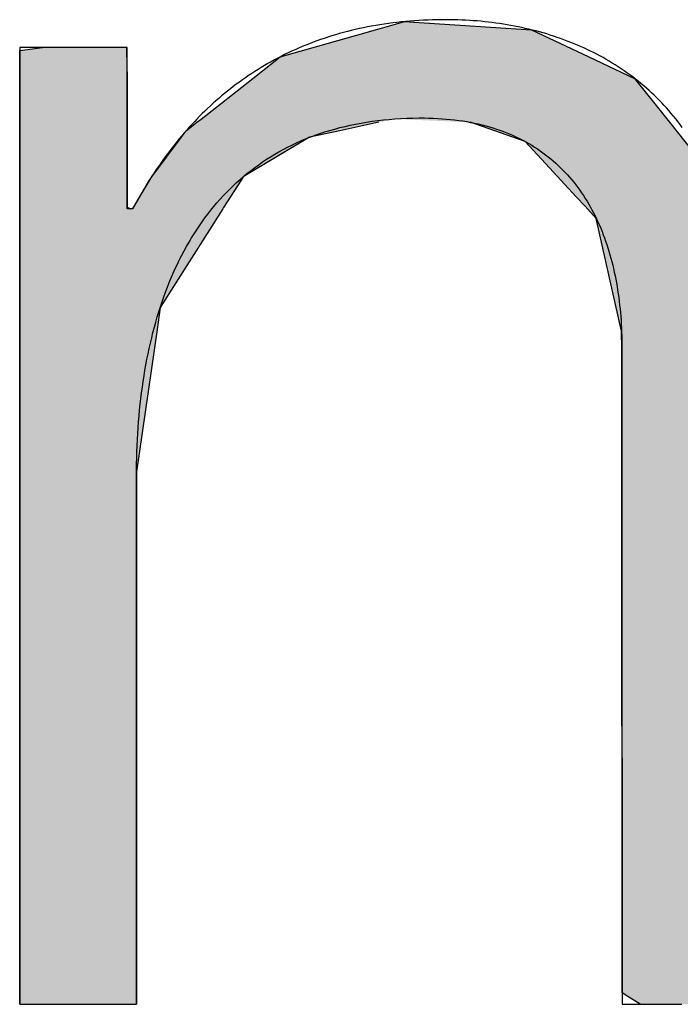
# Model space of a CAD drawing. Extents: x 715 to 7297, y -83 to 6060.
# Tile 33 of 93: x 3273 to 3309, y 134 to 187. Entities that reach past the tile are written whole.
import ezdxf

# ---------------------------------------------------------------- set-up
doc = ezdxf.new("R2010")
doc.units = 0
doc.layers.get('0').update_dxf_attribs({"linetype": 'CONTINUOUS'})
doc.layers.add('LOGO', color=7, linetype='CONTINUOUS')

# ---------------------------------------------------------------- blocks, each defined once
blk = doc.blocks.new('*U25')
at = {"layer": 'LOGO', "color": 30, "linetype": 'CONTINUOUS'}
for p, q in [((2.8125, 7.6944), (3.0151, 7.7517)), ((3.0151, 7.7517), (3.0415, 7.7592)), ((3.0415, 7.7592), (3.1575, 7.7517)), ((3.1575, 7.7517), (4.045, 7.6944)), ((7.2875, 7.667), (7.5662, 7.7517)), ((7.5662, 7.7517), (7.7901, 7.7592)), ((7.7901, 7.7592), (8.1269, 7.7705)), ((8.1269, 7.7705), (8.205, 7.7592)), ((8.205, 7.7592), (8.257, 7.7517)), ((8.257, 7.7517), (8.8448, 7.667)), ((2.0601, 7.4815), (2.8125, 7.6944)), ((4.045, 7.6944), (4.4971, 7.4815)), ((6.6525, 7.474), (7.2875, 7.667)), ((8.8448, 7.667), (9.1621, 7.474)), ((0.0009, 7.533), (0.181, 7.5547)), ((0.8447, 7.5547), (0.8452, 7.533)), ((0.0009, 7.309), (0.0009, 7.533)), ((0.8452, 7.533), (0.8501, 7.309)), ((1.8423, 7.3105), (2.0601, 7.4815)), ((4.4971, 7.4815), (4.8601, 7.3105)), ((6.0994, 7.0342), (6.6525, 7.474)), ((9.1621, 7.474), (9.8851, 7.0342)), ((0.0009, 7.2858), (0.0009, 7.309)), ((0.8501, 7.309), (0.8501, 7.2858)), ((1.4345, 6.9904), (1.8423, 7.3105)), ((4.8601, 7.3105), (5.1149, 6.9904)), ((0.0009, 6.8026), (0.0009, 7.2858)), ((0.8501, 7.2858), (0.8501, 6.8026)), ((5.9796, 6.9389), (6.0994, 7.0342)), ((9.8851, 7.0342), (9.9248, 6.9389)), ((1.3157, 6.8972), (1.4013, 6.9644)), ((1.4013, 6.9644), (1.4345, 6.9904)), ((2.8396, 6.9644), (2.5297, 6.8972)), ((3.9961, 6.8117), (3.5596, 6.9644)), ((5.1149, 6.9904), (5.1357, 6.9644)), ((5.1357, 6.9644), (5.2572, 6.8117)), ((5.9, 6.8756), (5.9796, 6.9389)), ((7.1854, 6.9389), (7.0364, 6.8756)), ((8.4328, 6.9158), (7.1854, 6.9389)), ((9.9248, 6.9389), (9.9345, 6.9158)), ((1.046, 6.535), (1.2773, 6.8457)), ((1.2773, 6.8457), (1.3157, 6.8972)), ((2.2922, 6.8457), (1.7672, 6.535)), ((2.5297, 6.8972), (2.2922, 6.8457)), ((5.7793, 6.6977), (5.9, 6.8756)), ((7.0364, 6.8756), (6.6174, 6.6977)), ((9.1699, 6.4434), (8.4328, 6.9158)), ((9.9345, 6.9158), (10.1315, 6.4434)), ((0.0009, 6.712), (0.0009, 6.8026)), ((0.8501, 6.8026), (0.8501, 6.712)), ((4.1882, 6.6038), (3.9961, 6.8117)), ((5.2572, 6.8117), (5.4227, 6.6038)), ((0.0009, 6.295), (0.0009, 6.712)), ((0.8501, 6.712), (0.8501, 6.295)), ((5.6143, 6.4542), (5.7793, 6.6977)), ((6.6174, 6.6977), (6.3622, 6.4542)), ((1.0255, 6.5075), (1.046, 6.535)), ((1.7672, 6.535), (1.7497, 6.5075)), ((4.3988, 6.376), (4.1882, 6.6038)), ((5.4227, 6.6038), (5.5112, 6.376)), ((0.8997, 6.2913), (1.0255, 6.5075)), ((1.7497, 6.5075), (1.6124, 6.2913)), ((5.5112, 6.376), (5.6143, 6.4542)), ((6.3622, 6.4542), (6.2802, 6.376)), ((4.4681, 6.301), (4.3988, 6.376)), ((6.2802, 6.376), (6.2016, 6.301)), ((9.3969, 5.8232), (9.1699, 6.4434)), ((10.1315, 6.4434), (10.3901, 5.8232)), ((4.5572, 6.2046), (4.4681, 6.301)), ((6.2016, 6.301), (6.1634, 6.2046)), ((0.0009, 6.2807), (0.0009, 6.295)), ((0.0009, 5.5026), (0.0009, 6.2807)), ((0.8501, 6.295), (0.8782, 6.2807)), ((0.8933, 6.2807), (0.8997, 6.2913)), ((1.6056, 6.2807), (1.1112, 5.5026)), ((1.6124, 6.2913), (1.6056, 6.2807)), ((4.7569, 5.3141), (4.5572, 6.2046)), ((6.1634, 6.2046), (5.8106, 5.3141)), ((9.4891, 5.5712), (9.3969, 5.8232)), ((10.3901, 5.8232), (10.408, 5.5712)), ((9.5028, 5.1158), (9.4891, 5.5712)), ((10.408, 5.5712), (10.4404, 5.1158)), ((0.0009, 5.3287), (0.0009, 5.5026)), ((1.1112, 5.5026), (1.0861, 5.3287)), ((0.0009, 4.2043), (0.0009, 5.3287)), ((1.0861, 5.3287), (0.9233, 4.2043)), ((4.758, 5.1719), (4.7569, 5.3141)), ((5.8106, 5.3141), (5.7542, 5.1719)), ((4.7594, 4.9763), (4.758, 5.1719)), ((5.7542, 5.1719), (5.7342, 4.9763)), ((9.5168, 4.6512), (9.5028, 5.1158)), ((10.4404, 5.1158), (10.4404, 4.6512)), ((4.7594, 4.5045), (4.7594, 4.9763)), ((5.7342, 4.9763), (5.686, 4.5045)), ((9.518, 4.6115), (9.5168, 4.6512)), ((9.518, 3.6694), (9.518, 4.6115)), ((10.4404, 4.6512), (10.4404, 4.6115)), ((10.4404, 4.6115), (10.4404, 3.6694)), ((4.7594, 4.2315), (4.7594, 4.5045)), ((5.686, 4.5045), (5.683, 4.2315)), ((0.0009, 3.7966), (0.0009, 4.2043)), ((0.9233, 4.2043), (0.9233, 3.7966)), ((4.7594, 4.1327), (4.7594, 4.2315)), ((5.683, 4.2315), (5.6818, 4.1327)), ((4.7594, 3.4908), (4.7594, 4.1327)), ((5.6818, 4.1327), (5.6818, 3.4908)), ((0.0009, 2.974), (0.0009, 3.7966)), ((0.9233, 3.7966), (0.9233, 2.974)), ((9.518, 3.638), (9.518, 3.6694)), ((10.4404, 3.6694), (10.4404, 3.638)), ((9.518, 2.4418), (9.518, 3.638)), ((10.4404, 3.638), (10.4404, 2.4418)), ((4.7594, 2.536), (4.7594, 3.4908)), ((5.6818, 3.4908), (5.6818, 2.536)), ((0.0009, 1.7518), (0.0009, 2.974)), ((0.9233, 2.974), (0.9233, 1.7518)), ((4.7594, 1.8497), (4.7594, 2.536)), ((5.6818, 2.536), (5.6818, 1.8497)), ((9.518, 2.4209), (9.518, 2.4418)), ((9.518, 1.2401), (9.518, 2.4209)), ((10.4404, 2.4418), (10.4404, 2.4209)), ((10.4404, 2.4209), (10.4404, 1.2401)), ((4.7594, 0.7557), (4.7594, 1.8497)), ((5.6818, 1.8497), (5.6818, 0.7557)), ((0.0009, 0.9776), (0.0009, 1.7518)), ((0.9233, 1.7518), (0.9233, 0.9776)), ((9.518, 1.2295), (9.518, 1.2401)), ((9.518, 0.3358), (9.518, 1.2295)), ((10.4404, 1.2401), (10.4404, 1.2295)), ((10.4404, 1.2295), (10.4404, 0.3358)), ((0.0009, 0.4495), (0.0009, 0.9776)), ((0.9233, 0.9776), (0.9233, 0.4495)), ((4.7594, 0.594), (4.7594, 0.7557)), ((5.6818, 0.7557), (5.6818, 0.594)), ((4.7594, 0.0885), (4.7594, 0.594)), ((5.6818, 0.594), (5.6818, 0.0885)), ((0.0009, 0.2507), (0.0009, 0.4495)), ((0.9233, 0.4495), (0.9233, 0.2507)), ((9.518, 0.3329), (9.518, 0.3358)), ((9.5181, -0.0004), (9.518, 0.3329)), ((10.4404, 0.3329), (10.4402, -0.0004)), ((10.4404, 0.3358), (10.4404, 0.3329)), ((0.0009, 0.0951), (0.0009, 0.2507)), ((0.9233, 0.2507), (0.9229, 0.0951)), ((0.0009, -0.0004), (0.0009, 0.0951)), ((0.9229, 0.0951), (0.9226, -0.0004)), ((4.8056, 0.06), (4.7594, 0.0885)), ((5.6818, 0.0885), (5.6818, 0.06)), ((4.9035, -0.0004), (4.8056, 0.06)), ((5.6818, 0.06), (5.659, -0.0004))]:
    blk.add_line(p, q, dxfattribs=at)
at = {"layer": 'LOGO', "color": 30, "linetype": 'CONTINUOUS', "extrusion": (0, 0, -1)}
for points in [[(-3.0151, 7.7517), (-4.045, 7.6944), (-2.8125, 7.6944)], [(-3.0415, 7.7592), (-3.1575, 7.7517), (-3.0151, 7.7517)], [(-3.0151, 7.7517), (-3.1575, 7.7517), (-4.045, 7.6944)], [(-7.5662, 7.7517), (-8.8448, 7.667), (-7.2875, 7.667)], [(-7.7901, 7.7592), (-8.257, 7.7517), (-7.5662, 7.7517)], [(-7.5662, 7.7517), (-8.257, 7.7517), (-8.8448, 7.667)], [(-8.1269, 7.7705), (-8.205, 7.7592), (-7.7901, 7.7592)], [(-7.7901, 7.7592), (-8.205, 7.7592), (-8.257, 7.7517)], [(-2.8125, 7.6944), (-4.4971, 7.4815), (-2.0601, 7.4815)], [(-2.8125, 7.6944), (-4.045, 7.6944), (-4.4971, 7.4815)], [(-7.2875, 7.667), (-9.1621, 7.474), (-6.6525, 7.474)], [(-7.2875, 7.667), (-8.8448, 7.667), (-9.1621, 7.474)], [(-0.181, 7.5547), (-0.8452, 7.533), (-0.0009, 7.533)], [(-0.181, 7.5547), (-0.8447, 7.5547), (-0.8452, 7.533)], [(-0.0009, 7.533), (-0.8501, 7.309), (-0.0009, 7.309)], [(-0.0009, 7.533), (-0.8452, 7.533), (-0.8501, 7.309)], [(-2.0601, 7.4815), (-4.8601, 7.3105), (-1.8423, 7.3105)], [(-2.0601, 7.4815), (-4.4971, 7.4815), (-4.8601, 7.3105)], [(-6.6525, 7.474), (-9.8851, 7.0342), (-6.0994, 7.0342)], [(-6.6525, 7.474), (-9.1621, 7.474), (-9.8851, 7.0342)], [(-0.0009, 7.309), (-0.8501, 7.2858), (-0.0009, 7.2858)], [(-0.0009, 7.309), (-0.8501, 7.309), (-0.8501, 7.2858)], [(-1.8423, 7.3105), (-5.1149, 6.9904), (-1.4345, 6.9904)], [(-1.8423, 7.3105), (-4.8601, 7.3105), (-5.1149, 6.9904)], [(-0.0009, 7.2858), (-0.8501, 6.8026), (-0.0009, 6.8026)], [(-0.0009, 7.2858), (-0.8501, 7.2858), (-0.8501, 6.8026)], [(-6.0994, 7.0342), (-9.9248, 6.9389), (-5.9796, 6.9389)], [(-6.0994, 7.0342), (-9.8851, 7.0342), (-9.9248, 6.9389)], [(-1.4013, 6.9644), (-2.5297, 6.8972), (-1.3157, 6.8972)], [(-1.4345, 6.9904), (-2.8396, 6.9644), (-1.4013, 6.9644)], [(-1.4013, 6.9644), (-2.8396, 6.9644), (-2.5297, 6.8972)], [(-1.4345, 6.9904), (-2.9599, 6.9904), (-2.8396, 6.9644)], [(-2.9599, 6.9904), (-5.1357, 6.9644), (-3.5596, 6.9644)], [(-2.9599, 6.9904), (-5.1149, 6.9904), (-5.1357, 6.9644)], [(-3.5596, 6.9644), (-5.2572, 6.8117), (-3.9961, 6.8117)], [(-3.5596, 6.9644), (-5.1357, 6.9644), (-5.2572, 6.8117)], [(-5.9796, 6.9389), (-7.0364, 6.8756), (-5.9, 6.8756)], [(-5.9796, 6.9389), (-7.1854, 6.9389), (-7.0364, 6.8756)], [(-7.1854, 6.9389), (-9.9345, 6.9158), (-8.4328, 6.9158)], [(-7.1854, 6.9389), (-9.9248, 6.9389), (-9.9345, 6.9158)], [(-1.2773, 6.8457), (-1.7672, 6.535), (-1.046, 6.535)], [(-1.3157, 6.8972), (-2.2922, 6.8457), (-1.2773, 6.8457)], [(-1.2773, 6.8457), (-2.2922, 6.8457), (-1.7672, 6.535)], [(-1.3157, 6.8972), (-2.5297, 6.8972), (-2.2922, 6.8457)], [(-5.9, 6.8756), (-6.6174, 6.6977), (-5.7793, 6.6977)], [(-5.9, 6.8756), (-7.0364, 6.8756), (-6.6174, 6.6977)], [(-8.4328, 6.9158), (-10.1315, 6.4434), (-9.1699, 6.4434)], [(-8.4328, 6.9158), (-9.9345, 6.9158), (-10.1315, 6.4434)], [(-0.0009, 6.8026), (-0.8501, 6.712), (-0.0009, 6.712)], [(-0.0009, 6.8026), (-0.8501, 6.8026), (-0.8501, 6.712)], [(-3.9961, 6.8117), (-5.4227, 6.6038), (-4.1882, 6.6038)], [(-3.9961, 6.8117), (-5.2572, 6.8117), (-5.4227, 6.6038)], [(-0.0009, 6.712), (-0.8501, 6.295), (-0.0009, 6.295)], [(-0.0009, 6.712), (-0.8501, 6.712), (-0.8501, 6.295)], [(-5.7793, 6.6977), (-6.3622, 6.4542), (-5.6143, 6.4542)], [(-5.7793, 6.6977), (-6.6174, 6.6977), (-6.3622, 6.4542)], [(-1.046, 6.535), (-1.7497, 6.5075), (-1.0255, 6.5075)], [(-1.046, 6.535), (-1.7672, 6.535), (-1.7497, 6.5075)], [(-4.1882, 6.6038), (-5.5112, 6.376), (-4.3988, 6.376)], [(-4.1882, 6.6038), (-5.4227, 6.6038), (-5.5112, 6.376)], [(-1.0255, 6.5075), (-1.6124, 6.2913), (-0.8997, 6.2913)], [(-1.0255, 6.5075), (-1.7497, 6.5075), (-1.6124, 6.2913)], [(-5.6143, 6.4542), (-6.2802, 6.376), (-5.5112, 6.376)], [(-5.6143, 6.4542), (-6.3622, 6.4542), (-6.2802, 6.376)], [(-4.3988, 6.376), (-6.2016, 6.301), (-4.4681, 6.301)], [(-4.3988, 6.376), (-6.2802, 6.376), (-6.2016, 6.301)], [(-9.1699, 6.4434), (-10.3901, 5.8232), (-9.3969, 5.8232)], [(-9.1699, 6.4434), (-10.1315, 6.4434), (-10.3901, 5.8232)], [(-4.4681, 6.301), (-6.1634, 6.2046), (-4.5572, 6.2046)], [(-4.4681, 6.301), (-6.2016, 6.301), (-6.1634, 6.2046)], [(-0.0009, 6.295), (-0.8782, 6.2807), (-0.0009, 6.2807)], [(-0.0009, 6.295), (-0.8501, 6.295), (-0.8782, 6.2807)], [(-0.0009, 6.2807), (-1.1112, 5.5026), (-0.0009, 5.5026)], [(-0.0009, 6.2807), (-1.6056, 6.2807), (-1.1112, 5.5026)], [(-0.8997, 6.2913), (-1.6056, 6.2807), (-0.8933, 6.2807)], [(-0.8997, 6.2913), (-1.6124, 6.2913), (-1.6056, 6.2807)], [(-4.5572, 6.2046), (-5.8106, 5.3141), (-4.7569, 5.3141)], [(-4.5572, 6.2046), (-6.1634, 6.2046), (-5.8106, 5.3141)], [(-9.3969, 5.8232), (-10.408, 5.5712), (-9.4891, 5.5712)], [(-9.3969, 5.8232), (-10.3901, 5.8232), (-10.408, 5.5712)], [(-9.4891, 5.5712), (-10.4404, 5.1158), (-9.5028, 5.1158)], [(-9.4891, 5.5712), (-10.408, 5.5712), (-10.4404, 5.1158)], [(-0.0009, 5.5026), (-1.0861, 5.3287), (-0.0009, 5.3287)], [(-0.0009, 5.5026), (-1.1112, 5.5026), (-1.0861, 5.3287)], [(-0.0009, 5.3287), (-0.9233, 4.2043), (-0.0009, 4.2043)], [(-0.0009, 5.3287), (-1.0861, 5.3287), (-0.9233, 4.2043)], [(-4.7569, 5.3141), (-5.7542, 5.1719), (-4.758, 5.1719)], [(-4.7569, 5.3141), (-5.8106, 5.3141), (-5.7542, 5.1719)], [(-4.758, 5.1719), (-5.7342, 4.9763), (-4.7594, 4.9763)], [(-4.758, 5.1719), (-5.7542, 5.1719), (-5.7342, 4.9763)], [(-9.5028, 5.1158), (-10.4404, 4.6512), (-9.5168, 4.6512)], [(-9.5028, 5.1158), (-10.4404, 5.1158), (-10.4404, 4.6512)], [(-4.7594, 4.9763), (-5.686, 4.5045), (-4.7594, 4.5045)], [(-4.7594, 4.9763), (-5.7342, 4.9763), (-5.686, 4.5045)], [(-9.5168, 4.6512), (-10.4404, 4.6115), (-9.518, 4.6115)], [(-9.5168, 4.6512), (-10.4404, 4.6512), (-10.4404, 4.6115)], [(-9.518, 4.6115), (-10.4404, 3.6694), (-9.518, 3.6694)], [(-9.518, 4.6115), (-10.4404, 4.6115), (-10.4404, 3.6694)], [(-4.7594, 4.5045), (-5.683, 4.2315), (-4.7594, 4.2315)], [(-4.7594, 4.5045), (-5.686, 4.5045), (-5.683, 4.2315)], [(-0.0009, 4.2043), (-0.9233, 3.7966), (-0.0009, 3.7966)], [(-0.0009, 4.2043), (-0.9233, 4.2043), (-0.9233, 3.7966)], [(-4.7594, 4.2315), (-5.6818, 4.1327), (-4.7594, 4.1327)], [(-4.7594, 4.2315), (-5.683, 4.2315), (-5.6818, 4.1327)], [(-4.7594, 4.1327), (-5.6818, 3.4908), (-4.7594, 3.4908)], [(-4.7594, 4.1327), (-5.6818, 4.1327), (-5.6818, 3.4908)], [(-0.0009, 3.7966), (-0.9233, 2.974), (-0.0009, 2.974)], [(-0.0009, 3.7966), (-0.9233, 3.7966), (-0.9233, 2.974)], [(-9.518, 3.6694), (-10.4404, 3.638), (-9.518, 3.638)], [(-9.518, 3.6694), (-10.4404, 3.6694), (-10.4404, 3.638)], [(-9.518, 3.638), (-10.4404, 2.4418), (-9.518, 2.4418)], [(-9.518, 3.638), (-10.4404, 3.638), (-10.4404, 2.4418)], [(-4.7594, 3.4908), (-5.6818, 2.536), (-4.7594, 2.536)], [(-4.7594, 3.4908), (-5.6818, 3.4908), (-5.6818, 2.536)], [(-0.0009, 2.974), (-0.9233, 1.7518), (-0.0009, 1.7518)], [(-0.0009, 2.974), (-0.9233, 2.974), (-0.9233, 1.7518)], [(-4.7594, 2.536), (-5.6818, 1.8497), (-4.7594, 1.8497)], [(-4.7594, 2.536), (-5.6818, 2.536), (-5.6818, 1.8497)], [(-9.518, 2.4418), (-10.4404, 2.4209), (-9.518, 2.4209)], [(-9.518, 2.4418), (-10.4404, 2.4418), (-10.4404, 2.4209)], [(-9.518, 2.4209), (-10.4404, 1.2401), (-9.518, 1.2401)], [(-9.518, 2.4209), (-10.4404, 2.4209), (-10.4404, 1.2401)], [(-4.7594, 1.8497), (-5.6818, 0.7557), (-4.7594, 0.7557)], [(-4.7594, 1.8497), (-5.6818, 1.8497), (-5.6818, 0.7557)], [(-0.0009, 1.7518), (-0.9233, 0.9776), (-0.0009, 0.9776)], [(-0.0009, 1.7518), (-0.9233, 1.7518), (-0.9233, 0.9776)], [(-9.518, 1.2401), (-10.4404, 1.2295), (-9.518, 1.2295)], [(-9.518, 1.2401), (-10.4404, 1.2401), (-10.4404, 1.2295)], [(-9.518, 1.2295), (-10.4404, 0.3358), (-9.518, 0.3358)], [(-9.518, 1.2295), (-10.4404, 1.2295), (-10.4404, 0.3358)], [(-0.0009, 0.9776), (-0.9233, 0.4495), (-0.0009, 0.4495)], [(-0.0009, 0.9776), (-0.9233, 0.9776), (-0.9233, 0.4495)], [(-4.7594, 0.7557), (-5.6818, 0.594), (-4.7594, 0.594)], [(-4.7594, 0.7557), (-5.6818, 0.7557), (-5.6818, 0.594)], [(-4.7594, 0.594), (-5.6818, 0.0885), (-4.7594, 0.0885)], [(-4.7594, 0.594), (-5.6818, 0.594), (-5.6818, 0.0885)], [(-0.0009, 0.4495), (-0.9233, 0.2507), (-0.0009, 0.2507)], [(-0.0009, 0.4495), (-0.9233, 0.4495), (-0.9233, 0.2507)], [(-9.518, 0.3358), (-10.4404, 0.3329), (-9.518, 0.3329)], [(-9.518, 0.3358), (-10.4404, 0.3358), (-10.4404, 0.3329)], [(-9.518, 0.3329), (-10.4402, -0.0004), (-9.5181, -0.0004)], [(-9.518, 0.3329), (-10.4404, 0.3329), (-10.4402, -0.0004)], [(-0.0009, 0.2507), (-0.9229, 0.0951), (-0.0009, 0.0951)], [(-0.0009, 0.2507), (-0.9233, 0.2507), (-0.9229, 0.0951)], [(-0.0009, 0.0951), (-0.9226, -0.0004), (-0.0009, -0.0004)], [(-0.0009, 0.0951), (-0.9229, 0.0951), (-0.9226, -0.0004)], [(-4.7594, 0.0885), (-5.6818, 0.06), (-4.8056, 0.06)], [(-4.7594, 0.0885), (-5.6818, 0.0885), (-5.6818, 0.06)], [(-4.8056, 0.06), (-5.659, -0.0004), (-4.9035, -0.0004)], [(-4.8056, 0.06), (-5.6818, 0.06), (-5.659, -0.0004)]]:
    blk.add_solid(points, dxfattribs=at)
blk = doc.blocks.new('KLAUS')
at = {"layer": 'LOGO'}
for points in [[(0.0009, -0.0004, 0), (0.0012, -0.0004, 0), (0.002, -0.0004, 0), (0.0034, -0.0004, 0), (0.0054, -0.0004, 0), (0.0079, -0.0004, 0), (0.0109, -0.0004, 0), (0.0145, -0.0004, 0), (0.0185, -0.0004, 0), (0.023, -0.0004, 0), (0.028, -0.0004, 0), (0.0335, -0.0004, 0), (0.0394, -0.0004, 0), (0.0457, -0.0004, 0), (0.0525, -0.0004, 0), (0.0597, -0.0004, 0), (0.0673, -0.0004, 0), (0.0753, -0.0004, 0), (0.0836, -0.0004, 0), (0.0924, -0.0004, 0), (0.1014, -0.0004, 0), (0.1109, -0.0004, 0), (0.1206, -0.0004, 0), (0.1307, -0.0004, 0), (0.1411, -0.0004, 0), (0.1518, -0.0004, 0), (0.1627, -0.0004, 0), (0.174, -0.0004, 0), (0.1855, -0.0004, 0), (0.1972, -0.0004, 0), (0.2092, -0.0004, 0), (0.2214, -0.0004, 0), (0.2338, -0.0004, 0), (0.2465, -0.0004, 0), (0.2593, -0.0004, 0), (0.2722, -0.0004, 0), (0.2854, -0.0004, 0), (0.2987, -0.0004, 0), (0.3121, -0.0004, 0), (0.3257, -0.0004, 0), (0.3394, -0.0004, 0), (0.3532, -0.0004, 0), (0.3671, -0.0004, 0), (0.381, -0.0004, 0), (0.395, -0.0004, 0), (0.4091, -0.0004, 0), (0.4233, -0.0004, 0), (0.4374, -0.0004, 0), (0.4516, -0.0004, 0), (0.4658, -0.0004, 0), (0.48, -0.0004, 0), (0.4942, -0.0004, 0), (0.5083, -0.0004, 0), (0.5224, -0.0004, 0), (0.5365, -0.0004, 0), (0.5505, -0.0004, 0), (0.5644, -0.0004, 0), (0.5782, -0.0004, 0), (0.592, -0.0004, 0), (0.6056, -0.0004, 0), (0.6191, -0.0004, 0), (0.6325, -0.0004, 0), (0.6457, -0.0004, 0), (0.6588, -0.0004, 0), (0.6716, -0.0004, 0), (0.6844, -0.0004, 0), (0.6969, -0.0004, 0), (0.7092, -0.0004, 0), (0.7213, -0.0004, 0), (0.7331, -0.0004, 0), (0.7448, -0.0004, 0), (0.7561, -0.0004, 0), (0.7672, -0.0004, 0), (0.778, -0.0004, 0), (0.7886, -0.0004, 0), (0.7988, -0.0004, 0), (0.8087, -0.0004, 0), (0.8183, -0.0004, 0), (0.8275, -0.0004, 0), (0.8364, -0.0004, 0), (0.845, -0.0004, 0), (0.8531, -0.0004, 0), (0.8609, -0.0004, 0), (0.8683, -0.0004, 0), (0.8753, -0.0004, 0), (0.8818, -0.0004, 0), (0.888, -0.0004, 0), (0.8936, -0.0004, 0), (0.8988, -0.0004, 0), (0.9036, -0.0004, 0), (0.9079, -0.0004, 0), (0.9116, -0.0004, 0), (0.9149, -0.0004, 0), (0.9176, -0.0004, 0), (0.9199, -0.0004, 0), (0.9215, -0.0004, 0), (0.9227, -0.0004, 0), (0.9232, -0.0004, 0), (0.9233, -0.0001, 0), (0.9233, 0.0026, 0), (0.9233, 0.0079, 0), (0.9233, 0.0157, 0), (0.9233, 0.026, 0), (0.9233, 0.0387, 0), (0.9233, 0.0537, 0), (0.9233, 0.0711, 0), (0.9233, 0.0907, 0), (0.9233, 0.1125, 0), (0.9233, 0.1364, 0), (0.9233, 0.1624, 0), (0.9233, 0.1905, 0), (0.9233, 0.2205, 0), (0.9233, 0.2525, 0), (0.9233, 0.2863, 0), (0.9233, 0.322, 0), (0.9233, 0.3594, 0), (0.9233, 0.3985, 0), (0.9233, 0.4393, 0), (0.9233, 0.4817, 0), (0.9233, 0.5256, 0), (0.9233, 0.571, 0), (0.9233, 0.6178, 0), (0.9233, 0.666, 0), (0.9233, 0.7155, 0), (0.9233, 0.7663, 0), (0.9233, 0.8183, 0), (0.9233, 0.8715, 0), (0.9233, 0.9257, 0), (0.9233, 0.9811, 0), (0.9233, 1.0374, 0), (0.9233, 1.0946, 0), (0.9233, 1.1528, 0), (0.9233, 1.2118, 0), (0.9233, 1.2715, 0), (0.9233, 1.332, 0), (0.9233, 1.3931, 0), (0.9233, 1.4549, 0), (0.9233, 1.5172, 0), (0.9233, 1.58, 0), (0.9233, 1.6433, 0), (0.9233, 1.7069, 0), (0.9233, 1.7709, 0), (0.9233, 1.8352, 0), (0.9233, 1.8997, 0), (0.9233, 1.9644, 0), (0.9233, 2.0292, 0), (0.9233, 2.0941, 0), (0.9233, 2.1589, 0), (0.9233, 2.2238, 0), (0.9233, 2.2885, 0), (0.9233, 2.3531, 0), (0.9233, 2.4175, 0), (0.9233, 2.4816, 0), (0.9233, 2.5454, 0), (0.9233, 2.6089, 0), (0.9233, 2.6719, 0), (0.9233, 2.7344, 0), (0.9233, 2.7964, 0), (0.9233, 2.8578, 0), (0.9233, 2.9186, 0), (0.9233, 2.9787, 0), (0.9233, 3.038, 0), (0.9233, 3.0965, 0), (0.9233, 3.1541, 0), (0.9233, 3.2108, 0), (0.9233, 3.2666, 0), (0.9233, 3.3213, 0), (0.9233, 3.375, 0), (0.9233, 3.4275, 0), (0.9233, 3.4788, 0), (0.9233, 3.5289, 0), (0.9233, 3.5777, 0), (0.9233, 3.6251, 0), (0.9233, 3.6711, 0), (0.9233, 3.7156, 0), (0.9233, 3.7587, 0), (0.9233, 3.8001, 0), (0.9233, 3.8399, 0), (0.9233, 3.8781, 0), (0.9233, 3.9145, 0), (0.9233, 3.9491, 0), (0.9233, 3.9819, 0), (0.9233, 4.0128, 0), (0.9233, 4.0417, 0), (0.9233, 4.0686, 0), (0.9233, 4.0935, 0), (0.9233, 4.1162, 0), (0.9233, 4.1367, 0), (0.9233, 4.1551, 0), (0.9233, 4.1711, 0), (0.9233, 4.1848, 0), (0.9233, 4.1961, 0), (0.9233, 4.205, 0), (0.9233, 4.2114, 0), (0.9233, 4.2152, 0), (0.9233, 4.2187, 0), (0.924, 4.2672, 0), (0.9251, 4.3155, 0), (0.9265, 4.3635, 0), (0.9284, 4.4113, 0), (0.9307, 4.4588, 0), (0.9334, 4.5061, 0), (0.9365, 4.5531, 0), (0.94, 4.5998, 0), (0.9439, 4.6462, 0), (0.9483, 4.6923, 0), (0.953, 4.7382, 0), (0.9582, 4.7837, 0), (0.9638, 4.8289, 0), (0.9698, 4.8739, 0), (0.9763, 4.9184, 0), (0.9832, 4.9627, 0), (0.9905, 5.0067, 0), (0.9982, 5.0503, 0), (1.0064, 5.0936, 0), (1.015, 5.1366, 0), (1.0241, 5.1792, 0), (1.0336, 5.2214, 0), (1.0435, 5.2633, 0), (1.0539, 5.3049, 0), (1.0648, 5.346, 0), (1.0761, 5.3868, 0), (1.0878, 5.4272, 0), (1.1, 5.4673, 0), (1.1126, 5.5069, 0), (1.1258, 5.5462, 0), (1.1393, 5.585, 0), (1.1534, 5.6234, 0), (1.1679, 5.6615, 0), (1.1828, 5.6991, 0), (1.1982, 5.7363, 0), (1.2141, 5.773, 0), (1.2305, 5.8094, 0), (1.2474, 5.8453, 0), (1.2647, 5.8807, 0), (1.2825, 5.9157, 0), (1.3008, 5.9503, 0), (1.3196, 5.9844, 0), (1.3388, 6.018, 0), (1.3585, 6.0512, 0), (1.3788, 6.0839, 0), (1.3995, 6.1161, 0), (1.4207, 6.1478, 0), (1.4424, 6.179, 0), (1.4647, 6.2098, 0), (1.4874, 6.24, 0), (1.5106, 6.2697, 0), (1.5343, 6.2989, 0), (1.5585, 6.3277, 0), (1.5833, 6.3558, 0), (1.6085, 6.3835, 0), (1.6342, 6.4106, 0), (1.6605, 6.4372, 0), (1.6873, 6.4632, 0), (1.7146, 6.4887, 0), (1.7424, 6.5136, 0), (1.7708, 6.538, 0), (1.7996, 6.5618, 0), (1.829, 6.5851, 0), (1.859, 6.6077, 0), (1.8894, 6.6298, 0), (1.9204, 6.6513, 0), (1.952, 6.6722, 0), (1.984, 6.6925, 0), (2.0166, 6.7123, 0), (2.0498, 6.7313, 0), (2.0835, 6.7498, 0), (2.1177, 6.7677, 0), (2.1525, 6.785, 0), (2.1878, 6.8016, 0), (2.2237, 6.8176, 0), (2.2601, 6.8329, 0), (2.2971, 6.8476, 0), (2.3347, 6.8617, 0), (2.3728, 6.8751, 0), (2.4115, 6.8878, 0), (2.4507, 6.8999, 0), (2.4905, 6.9113, 0), (2.5309, 6.922, 0), (2.5719, 6.9321, 0), (2.6134, 6.9414, 0), (2.6555, 6.9501, 0), (2.6982, 6.9581, 0), (2.7414, 6.9653, 0), (2.7853, 6.9719, 0), (2.8297, 6.9777, 0), (2.8747, 6.9828, 0), (2.9203, 6.9873, 0), (2.9665, 6.9909, 0), (3.0132, 6.9939, 0), (3.0606, 6.9961, 0), (3.1086, 6.9975, 0), (3.1571, 6.9982, 0), (3.1986, 6.9982, 0), (3.2342, 6.9976, 0), (3.2693, 6.9965, 0), (3.3039, 6.9949, 0), (3.338, 6.9927, 0), (3.3717, 6.9901, 0), (3.4049, 6.9869, 0), (3.4377, 6.9832, 0), (3.47, 6.979, 0), (3.5019, 6.9744, 0), (3.5333, 6.9692, 0), (3.5642, 6.9635, 0), (3.5947, 6.9573, 0), (3.6248, 6.9507, 0), (3.6544, 6.9436, 0), (3.6835, 6.936, 0), (3.7123, 6.928, 0), (3.7406, 6.9194, 0), (3.7684, 6.9105, 0), (3.7958, 6.901, 0), (3.8228, 6.8911, 0), (3.8494, 6.8808, 0), (3.8755, 6.87, 0), (3.9012, 6.8588, 0), (3.9265, 6.8472, 0), (3.9514, 6.8351, 0), (3.9758, 6.8226, 0), (3.9998, 6.8097, 0), (4.0234, 6.7964, 0), (4.0466, 6.7826, 0), (4.0694, 6.7685, 0), (4.0917, 6.7539, 0), (4.1137, 6.7389, 0), (4.1352, 6.7236, 0), (4.1563, 6.7079, 0), (4.1771, 6.6917, 0), (4.1974, 6.6752, 0), (4.2173, 6.6584, 0), (4.2369, 6.6411, 0), (4.256, 6.6235, 0), (4.2748, 6.6055, 0), (4.2932, 6.5871, 0), (4.3111, 6.5685, 0), (4.3287, 6.5494, 0), (4.3459, 6.53, 0), (4.3628, 6.5103, 0), (4.3792, 6.4902, 0), (4.3952, 6.4698, 0), (4.4109, 6.449, 0), (4.4262, 6.428, 0), (4.4412, 6.4066, 0), (4.4557, 6.3849, 0), (4.4699, 6.3629, 0), (4.4838, 6.3406, 0), (4.4972, 6.318, 0), (4.5103, 6.295, 0), (4.5231, 6.2718, 0), (4.5355, 6.2483, 0), (4.5475, 6.2245, 0), (4.5592, 6.2005, 0), (4.5705, 6.1761, 0), (4.5814, 6.1515, 0), (4.5921, 6.1266, 0), (4.6023, 6.1015, 0), (4.6123, 6.0761, 0), (4.6218, 6.0504, 0), (4.6311, 6.0245, 0), (4.64, 5.9984, 0), (4.6486, 5.972, 0), (4.6568, 5.9454, 0), (4.6647, 5.9185, 0), (4.6723, 5.8914, 0), (4.6795, 5.8641, 0), (4.6864, 5.8365, 0), (4.693, 5.8088, 0), (4.6993, 5.7808, 0), (4.7052, 5.7527, 0), (4.7108, 5.7243, 0), (4.7161, 5.6957, 0), (4.7211, 5.667, 0), (4.7258, 5.638, 0), (4.7302, 5.6089, 0), (4.7342, 5.5796, 0), (4.738, 5.5501, 0), (4.7414, 5.5204, 0), (4.7446, 5.4906, 0), (4.7474, 5.4606, 0), (4.75, 5.4304, 0), (4.7522, 5.4001, 0), (4.7542, 5.3697, 0), (4.7558, 5.3391, 0), (4.7572, 5.3083, 0), (4.7583, 5.2774, 0), (4.759, 5.2464, 0), (4.7595, 5.2153, 0), (4.7598, 5.184, 0), (4.7597, 5.1526, 0), (4.7594, 5.1241, 0), (4.7594, 5.1222, 0), (4.7594, 5.1171, 0), (4.7594, 5.109, 0), (4.7594, 5.0978, 0), (4.7594, 5.0836, 0), (4.7594, 5.0665, 0), (4.7594, 5.0466, 0), (4.7594, 5.024, 0), (4.7594, 4.9986, 0), (4.7594, 4.9706, 0), (4.7594, 4.9401, 0), (4.7594, 4.907, 0), (4.7594, 4.8715, 0), (4.7594, 4.8337, 0), (4.7594, 4.7935, 0), (4.7594, 4.7511, 0), (4.7594, 4.7066, 0), (4.7594, 4.6599, 0), (4.7594, 4.6112, 0), (4.7594, 4.5606, 0), (4.7594, 4.508, 0), (4.7594, 4.4536, 0), (4.7594, 4.3974, 0), (4.7594, 4.3396, 0), (4.7594, 4.2801, 0), (4.7594, 4.219, 0), (4.7594, 4.1564, 0), (4.7594, 4.0924, 0), (4.7594, 4.027, 0), (4.7594, 3.9603, 0), (4.7594, 3.8924, 0), (4.7594, 3.8233, 0), (4.7594, 3.7531, 0), (4.7594, 3.6818, 0), (4.7594, 3.6096, 0), (4.7594, 3.5365, 0), (4.7594, 3.4625, 0), (4.7594, 3.3878, 0), (4.7594, 3.3124, 0), (4.7594, 3.2363, 0), (4.7594, 3.1596, 0), (4.7594, 3.0825, 0), (4.7594, 3.0048, 0), (4.7594, 2.9269, 0), (4.7594, 2.8486, 0), (4.7594, 2.7701, 0), (4.7594, 2.6914, 0), (4.7594, 2.6126, 0), (4.7594, 2.5337, 0), (4.7594, 2.4549, 0), (4.7594, 2.3761, 0), (4.7594, 2.2975, 0), (4.7594, 2.2192, 0), (4.7594, 2.1411, 0), (4.7594, 2.0634, 0), (4.7594, 1.9861, 0), (4.7594, 1.9093, 0), (4.7594, 1.833, 0), (4.7594, 1.7574, 0), (4.7594, 1.6825, 0), (4.7594, 1.6083, 0), (4.7594, 1.5349, 0), (4.7594, 1.4624, 0), (4.7594, 1.3909, 0), (4.7594, 1.3204, 0), (4.7594, 1.251, 0), (4.7594, 1.1827, 0), (4.7594, 1.1156, 0), (4.7594, 1.0499, 0), (4.7594, 0.9855, 0), (4.7594, 0.9225, 0), (4.7594, 0.8609, 0), (4.7594, 0.801, 0), (4.7594, 0.7426, 0), (4.7594, 0.686, 0), (4.7594, 0.6311, 0), (4.7594, 0.578, 0), (4.7594, 0.5268, 0), (4.7594, 0.4775, 0), (4.7594, 0.4303, 0), (4.7594, 0.3851, 0), (4.7594, 0.3421, 0), (4.7594, 0.3013, 0), (4.7594, 0.2628, 0), (4.7594, 0.2266, 0), (4.7594, 0.1928, 0), (4.7594, 0.1615, 0), (4.7594, 0.1328, 0), (4.7594, 0.1067, 0), (4.7594, 0.0833, 0), (4.7594, 0.0626, 0), (4.7594, 0.0447, 0), (4.7594, 0.0297, 0), (4.7594, 0.0176, 0), (4.7594, 0.0086, 0), (4.7594, 0.0026, 0), (4.7594, -0.0002, 0), (4.7595, -0.0004, 0), (4.7602, -0.0004, 0), (4.7614, -0.0004, 0), (4.7631, -0.0004, 0), (4.7654, -0.0004, 0), (4.7683, -0.0004, 0), (4.7716, -0.0004, 0), (4.7754, -0.0004, 0), (4.7798, -0.0004, 0), (4.7846, -0.0004, 0), (4.7899, -0.0004, 0), (4.7956, -0.0004, 0), (4.8018, -0.0004, 0), (4.8084, -0.0004, 0), (4.8154, -0.0004, 0), (4.8229, -0.0004, 0), (4.8307, -0.0004, 0), (4.8389, -0.0004, 0), (4.8475, -0.0004, 0), (4.8565, -0.0004, 0), (4.8658, -0.0004, 0), (4.8754, -0.0004, 0), (4.8854, -0.0004, 0), (4.8956, -0.0004, 0), (4.9062, -0.0004, 0), (4.9171, -0.0004, 0), (4.9282, -0.0004, 0), (4.9396, -0.0004, 0), (4.9513, -0.0004, 0), (4.9632, -0.0004, 0), (4.9753, -0.0004, 0), (4.9876, -0.0004, 0), (5.0002, -0.0004, 0), (5.0129, -0.0004, 0), (5.0258, -0.0004, 0), (5.0389, -0.0004, 0), (5.0522, -0.0004, 0), (5.0655, -0.0004, 0), (5.0791, -0.0004, 0), (5.0927, -0.0004, 0), (5.1064, -0.0004, 0), (5.1203, -0.0004, 0), (5.1342, -0.0004, 0), (5.1482, -0.0004, 0), (5.1623, -0.0004, 0), (5.1764, -0.0004, 0), (5.1906, -0.0004, 0), (5.2047, -0.0004, 0), (5.2189, -0.0004, 0), (5.2331, -0.0004, 0)], [(5.237, 6.9228, 0), (5.2201, 6.9458, 0), (5.2029, 6.9684, 0), (5.1854, 6.9908, 0), (5.1676, 7.0128, 0), (5.1496, 7.0345, 0), (5.1312, 7.0559, 0), (5.1125, 7.077, 0), (5.0935, 7.0978, 0), (5.0743, 7.1182, 0), (5.0548, 7.1383, 0), (5.035, 7.1581, 0), (5.0149, 7.1776, 0), (4.9946, 7.1968, 0), (4.974, 7.2156, 0), (4.9531, 7.2342, 0), (4.9319, 7.2524, 0), (4.9105, 7.2703, 0), (4.8889, 7.2879, 0), (4.867, 7.3052, 0), (4.8448, 7.3221, 0), (4.8224, 7.3388, 0), (4.7998, 7.3551, 0), (4.7769, 7.3711, 0), (4.7538, 7.3868, 0), (4.7305, 7.4022, 0), (4.7069, 7.4173, 0), (4.6831, 7.432, 0), (4.6591, 7.4464, 0), (4.6349, 7.4606, 0), (4.6105, 7.4744, 0), (4.5858, 7.4879, 0), (4.5609, 7.5011, 0), (4.5359, 7.514, 0), (4.5106, 7.5265, 0), (4.4851, 7.5388, 0), (4.4595, 7.5507, 0), (4.4336, 7.5623, 0), (4.4076, 7.5736, 0), (4.3813, 7.5846, 0), (4.3549, 7.5953, 0), (4.3283, 7.6057, 0), (4.3016, 7.6158, 0), (4.2747, 7.6255, 0), (4.2476, 7.6349, 0), (4.2203, 7.6441, 0), (4.1929, 7.6529, 0), (4.1653, 7.6614, 0), (4.1375, 7.6696, 0), (4.1096, 7.6775, 0), (4.0816, 7.6851, 0), (4.0534, 7.6923, 0), (4.0251, 7.6993, 0), (3.9966, 7.7059, 0), (3.968, 7.7123, 0), (3.9393, 7.7183, 0), (3.9104, 7.724, 0), (3.8815, 7.7294, 0), (3.8523, 7.7345, 0), (3.8231, 7.7393, 0), (3.7938, 7.7438, 0), (3.7643, 7.748, 0), (3.7348, 7.7519, 0), (3.7051, 7.7555, 0), (3.6753, 7.7587, 0), (3.6455, 7.7617, 0), (3.6155, 7.7643, 0), (3.5855, 7.7667, 0), (3.5553, 7.7687, 0), (3.5251, 7.7704, 0), (3.4948, 7.7718, 0), (3.4644, 7.7729, 0), (3.434, 7.7737, 0), (3.4034, 7.7743, 0), (3.3728, 7.7744, 0), (3.3369, 7.7743, 0), (3.3003, 7.7738, 0), (3.2639, 7.7729, 0), (3.2279, 7.7717, 0), (3.192, 7.7701, 0), (3.1564, 7.7682, 0), (3.1211, 7.7659, 0), (3.0861, 7.7632, 0), (3.0513, 7.7602, 0), (3.0167, 7.7568, 0), (2.9824, 7.753, 0), (2.9483, 7.7489, 0), (2.9145, 7.7445, 0), (2.881, 7.7397, 0), (2.8477, 7.7346, 0), (2.8146, 7.7291, 0), (2.7818, 7.7233, 0), (2.7493, 7.7171, 0), (2.717, 7.7106, 0), (2.6849, 7.7038, 0), (2.6531, 7.6966, 0), (2.6215, 7.6891, 0), (2.5902, 7.6812, 0), (2.5591, 7.6731, 0), (2.5282, 7.6646, 0), (2.4976, 7.6557, 0), (2.4673, 7.6466, 0), (2.4372, 7.6371, 0), (2.4073, 7.6273, 0), (2.3777, 7.6172, 0), (2.3483, 7.6067, 0), (2.3191, 7.596, 0), (2.2902, 7.5849, 0), (2.2615, 7.5735, 0), (2.233, 7.5618, 0), (2.2048, 7.5498, 0), (2.1768, 7.5375, 0), (2.1491, 7.5249, 0), (2.1216, 7.5119, 0), (2.0943, 7.4987, 0), (2.0673, 7.4852, 0), (2.0405, 7.4713, 0), (2.0139, 7.4572, 0), (1.9875, 7.4428, 0), (1.9614, 7.428, 0), (1.9355, 7.413, 0), (1.9099, 7.3977, 0), (1.8844, 7.3821, 0), (1.8592, 7.3662, 0), (1.8342, 7.35, 0), (1.8095, 7.3336, 0), (1.7849, 7.3168, 0), (1.7606, 7.2998, 0), (1.7366, 7.2825, 0), (1.7127, 7.2649, 0), (1.689, 7.247, 0), (1.6656, 7.2289, 0), (1.6424, 7.2105, 0), (1.6195, 7.1918, 0), (1.5967, 7.1729, 0), (1.5742, 7.1536, 0), (1.5519, 7.1342, 0), (1.5298, 7.1144, 0), (1.5079, 7.0944, 0), (1.4862, 7.0742, 0), (1.4648, 7.0536, 0), (1.4435, 7.0328, 0), (1.4225, 7.0118, 0), (1.4017, 6.9905, 0), (1.3811, 6.9689, 0), (1.3607, 6.9471, 0), (1.3406, 6.9251, 0), (1.3206, 6.9028, 0), (1.3009, 6.8803, 0), (1.2813, 6.8575, 0), (1.262, 6.8344, 0), (1.2429, 6.8112, 0), (1.224, 6.7877, 0), (1.2053, 6.7639, 0), (1.1868, 6.7399, 0), (1.1685, 6.7157, 0), (1.1504, 6.6913, 0), (1.1325, 6.6666, 0), (1.1148, 6.6417, 0), (1.0974, 6.6166, 0), (1.0801, 6.5912, 0), (1.063, 6.5656, 0), (1.0461, 6.5398, 0), (1.0295, 6.5138, 0), (1.013, 6.4876, 0), (0.9967, 6.4611, 0), (0.9807, 6.4344, 0), (0.9648, 6.4076, 0), (0.9491, 6.3805, 0), (0.9336, 6.3532, 0), (0.9184, 6.3256, 0), (0.9033, 6.2979, 0), (0.894, 6.2807, 0), (0.894, 6.2807, 0), (0.8939, 6.2807, 0), (0.8939, 6.2807, 0), (0.8938, 6.2807, 0), (0.8936, 6.2807, 0), (0.8935, 6.2807, 0), (0.8933, 6.2807, 0), (0.8931, 6.2807, 0), (0.8929, 6.2807, 0), (0.8926, 6.2807, 0), (0.8924, 6.2807, 0), (0.8921, 6.2807, 0), (0.8918, 6.2807, 0), (0.8914, 6.2807, 0), (0.8911, 6.2807, 0), (0.8907, 6.2807, 0), (0.8903, 6.2807, 0), (0.8899, 6.2807, 0), (0.8895, 6.2807, 0), (0.8891, 6.2807, 0), (0.8886, 6.2807, 0), (0.8881, 6.2807, 0), (0.8877, 6.2807, 0), (0.8871, 6.2807, 0), (0.8866, 6.2807, 0), (0.8861, 6.2807, 0), (0.8856, 6.2807, 0), (0.885, 6.2807, 0), (0.8845, 6.2807, 0), (0.8839, 6.2807, 0), (0.8833, 6.2807, 0), (0.8827, 6.2807, 0), (0.8821, 6.2807, 0), (0.8815, 6.2807, 0), (0.8809, 6.2807, 0), (0.8802, 6.2807, 0), (0.8796, 6.2807, 0), (0.879, 6.2807, 0), (0.8783, 6.2807, 0), (0.8777, 6.2807, 0), (0.877, 6.2807, 0), (0.8763, 6.2807, 0), (0.8757, 6.2807, 0), (0.875, 6.2807, 0), (0.8743, 6.2807, 0), (0.8736, 6.2807, 0), (0.873, 6.2807, 0), (0.8723, 6.2807, 0), (0.8716, 6.2807, 0), (0.8709, 6.2807, 0), (0.8703, 6.2807, 0), (0.8696, 6.2807, 0), (0.8689, 6.2807, 0), (0.8683, 6.2807, 0), (0.8676, 6.2807, 0), (0.8669, 6.2807, 0), (0.8663, 6.2807, 0), (0.8656, 6.2807, 0), (0.865, 6.2807, 0), (0.8643, 6.2807, 0), (0.8637, 6.2807, 0), (0.8631, 6.2807, 0), (0.8625, 6.2807, 0), (0.8618, 6.2807, 0), (0.8612, 6.2807, 0), (0.8607, 6.2807, 0), (0.8601, 6.2807, 0), (0.8595, 6.2807, 0), (0.8589, 6.2807, 0), (0.8584, 6.2807, 0), (0.8579, 6.2807, 0), (0.8573, 6.2807, 0), (0.8568, 6.2807, 0), (0.8563, 6.2807, 0), (0.8558, 6.2807, 0), (0.8554, 6.2807, 0), (0.8549, 6.2807, 0), (0.8545, 6.2807, 0), (0.8541, 6.2807, 0), (0.8537, 6.2807, 0), (0.8533, 6.2807, 0), (0.8529, 6.2807, 0), (0.8526, 6.2807, 0), (0.8523, 6.2807, 0), (0.852, 6.2807, 0), (0.8517, 6.2807, 0), (0.8514, 6.2807, 0), (0.8512, 6.2807, 0), (0.851, 6.2807, 0), (0.8508, 6.2807, 0), (0.8506, 6.2807, 0), (0.8504, 6.2807, 0), (0.8503, 6.2807, 0), (0.8502, 6.2807, 0), (0.8502, 6.2807, 0), (0.8501, 6.2807, 0), (0.8501, 6.2807, 0), (0.8501, 6.281, 0), (0.8501, 6.2821, 0), (0.8501, 6.284, 0), (0.8501, 6.2866, 0), (0.8501, 6.29, 0), (0.8501, 6.2941, 0), (0.8501, 6.2989, 0), (0.8501, 6.3044, 0), (0.8501, 6.3106, 0), (0.8501, 6.3175, 0), (0.8501, 6.3249, 0), (0.8501, 6.333, 0), (0.8501, 6.3417, 0), (0.8501, 6.351, 0), (0.8501, 6.3609, 0), (0.8501, 6.3713, 0), (0.8501, 6.3823, 0), (0.8501, 6.3938, 0), (0.8501, 6.4058, 0), (0.8501, 6.4183, 0), (0.8501, 6.4313, 0), (0.8501, 6.4447, 0), (0.8501, 6.4586, 0), (0.8501, 6.4729, 0), (0.8501, 6.4877, 0), (0.8501, 6.5028, 0), (0.8501, 6.5183, 0), (0.8501, 6.5341, 0), (0.8501, 6.5503, 0), (0.8501, 6.5668, 0), (0.8501, 6.5836, 0), (0.8501, 6.6008, 0), (0.8501, 6.6182, 0), (0.8501, 6.6358, 0), (0.8501, 6.6537, 0), (0.8501, 6.6719, 0), (0.8501, 6.6902, 0), (0.8501, 6.7088, 0), (0.8501, 6.7275, 0), (0.8501, 6.7464, 0), (0.8501, 6.7654, 0), (0.8501, 6.7846, 0), (0.8501, 6.8038, 0), (0.8501, 6.8232, 0), (0.8501, 6.8427, 0), (0.8501, 6.8622, 0), (0.8501, 6.8817, 0), (0.8501, 6.9013, 0), (0.8501, 6.9209, 0), (0.8501, 6.9405, 0), (0.8501, 6.9601, 0), (0.8501, 6.9797, 0), (0.8501, 6.9992, 0), (0.8501, 7.0186, 0), (0.8501, 7.0379, 0), (0.8501, 7.0572, 0), (0.8501, 7.0763, 0), (0.8501, 7.0953, 0), (0.8501, 7.1141, 0), (0.8501, 7.1327, 0), (0.8501, 7.1512, 0), (0.8501, 7.1695, 0), (0.8501, 7.1876, 0), (0.8501, 7.2054, 0), (0.8501, 7.223, 0), (0.8501, 7.2403, 0), (0.8501, 7.2573, 0), (0.8501, 7.274, 0), (0.8501, 7.2905, 0), (0.8501, 7.3065, 0), (0.8501, 7.3223, 0), (0.8501, 7.3376, 0), (0.8501, 7.3526, 0), (0.8501, 7.3672, 0), (0.8501, 7.3814, 0), (0.8501, 7.3951, 0), (0.8501, 7.4084, 0), (0.8501, 7.4212, 0), (0.8501, 7.4336, 0), (0.8501, 7.4454, 0), (0.8501, 7.4567, 0), (0.8501, 7.4675, 0), (0.8501, 7.4778, 0), (0.8501, 7.4874, 0), (0.8501, 7.4966, 0), (0.8501, 7.5051, 0), (0.8501, 7.513, 0), (0.8501, 7.5202, 0), (0.8501, 7.5268, 0), (0.8501, 7.5328, 0), (0.8501, 7.5381, 0), (0.8501, 7.5427, 0), (0.8501, 7.5465, 0), (0.8501, 7.5496, 0), (0.8501, 7.5521, 0), (0.8501, 7.5537, 0), (0.8501, 7.5545, 0), (0.85, 7.5547, 0), (0.8496, 7.5547, 0), (0.8485, 7.5547, 0), (0.847, 7.5547, 0), (0.845, 7.5547, 0), (0.8425, 7.5547, 0), (0.8395, 7.5547, 0), (0.836, 7.5547, 0), (0.8321, 7.5547, 0), (0.8278, 7.5547, 0), (0.823, 7.5547, 0), (0.8178, 7.5547, 0), (0.8122, 7.5547, 0), (0.8062, 7.5547, 0), (0.7998, 7.5547, 0), (0.793, 7.5547, 0), (0.7859, 7.5547, 0), (0.7784, 7.5547, 0), (0.7705, 7.5547, 0), (0.7623, 7.5547, 0), (0.7538, 7.5547, 0), (0.745, 7.5547, 0), (0.7359, 7.5547, 0), (0.7265, 7.5547, 0), (0.7168, 7.5547, 0), (0.7069, 7.5547, 0), (0.6967, 7.5547, 0), (0.6862, 7.5547, 0), (0.6755, 7.5547, 0), (0.6646, 7.5547, 0), (0.6535, 7.5547, 0), (0.6422, 7.5547, 0), (0.6307, 7.5547, 0), (0.619, 7.5547, 0), (0.6071, 7.5547, 0), (0.5951, 7.5547, 0), (0.5829, 7.5547, 0), (0.5706, 7.5547, 0), (0.5582, 7.5547, 0), (0.5457, 7.5547, 0), (0.533, 7.5547, 0), (0.5203, 7.5547, 0), (0.5075, 7.5547, 0), (0.4946, 7.5547, 0), (0.4817, 7.5547, 0), (0.4687, 7.5547, 0), (0.4556, 7.5547, 0), (0.4426, 7.5547, 0), (0.4295, 7.5547, 0), (0.4165, 7.5547, 0), (0.4034, 7.5547, 0), (0.3904, 7.5547, 0), (0.3774, 7.5547, 0), (0.3644, 7.5547, 0), (0.3515, 7.5547, 0), (0.3386, 7.5547, 0), (0.3258, 7.5547, 0), (0.3131, 7.5547, 0), (0.3005, 7.5547, 0), (0.288, 7.5547, 0), (0.2756, 7.5547, 0), (0.2634, 7.5547, 0), (0.2513, 7.5547, 0), (0.2393, 7.5547, 0), (0.2275, 7.5547, 0), (0.2159, 7.5547, 0), (0.2045, 7.5547, 0), (0.1932, 7.5547, 0), (0.1822, 7.5547, 0), (0.1713, 7.5547, 0), (0.1607, 7.5547, 0), (0.1504, 7.5547, 0), (0.1403, 7.5547, 0), (0.1304, 7.5547, 0), (0.1209, 7.5547, 0), (0.1116, 7.5547, 0), (0.1026, 7.5547, 0), (0.0939, 7.5547, 0), (0.0855, 7.5547, 0), (0.0774, 7.5547, 0), (0.0697, 7.5547, 0), (0.0624, 7.5547, 0), (0.0553, 7.5547, 0), (0.0487, 7.5547, 0), (0.0425, 7.5547, 0), (0.0366, 7.5547, 0), (0.0311, 7.5547, 0), (0.0261, 7.5547, 0), (0.0215, 7.5547, 0), (0.0173, 7.5547, 0), (0.0136, 7.5547, 0), (0.0103, 7.5547, 0), (0.0075, 7.5547, 0), (0.0051, 7.5547, 0), (0.0033, 7.5547, 0), (0.002, 7.5547, 0), (0.0012, 7.5547, 0), (0.0009, 7.5547, 0), (0.0009, 7.5525, 0), (0.0009, 7.5457, 0), (0.0009, 7.5343, 0), (0.0009, 7.5184, 0), (0.0009, 7.4981, 0), (0.0009, 7.4736, 0), (0.0009, 7.4448, 0), (0.0009, 7.412, 0), (0.0009, 7.3752, 0), (0.0009, 7.3345, 0), (0.0009, 7.29, 0), (0.0009, 7.2417, 0), (0.0009, 7.1899, 0), (0.0009, 7.1346, 0), (0.0009, 7.0759, 0), (0.0009, 7.0138, 0), (0.0009, 6.9486, 0), (0.0009, 6.8803, 0), (0.0009, 6.8089, 0), (0.0009, 6.7346, 0), (0.0009, 6.6575, 0), (0.0009, 6.5777, 0), (0.0009, 6.4953, 0), (0.0009, 6.4103, 0), (0.0009, 6.3229, 0), (0.0009, 6.2332, 0), (0.0009, 6.1412, 0), (0.0009, 6.0472, 0), (0.0009, 5.951, 0), (0.0009, 5.853, 0), (0.0009, 5.7531, 0), (0.0009, 5.6515, 0), (0.0009, 5.5482, 0), (0.0009, 5.4434, 0), (0.0009, 5.3371, 0), (0.0009, 5.2295, 0), (0.0009, 5.1206, 0), (0.0009, 5.0106, 0), (0.0009, 4.8995, 0), (0.0009, 4.7875, 0), (0.0009, 4.6746, 0), (0.0009, 4.5609, 0), (0.0009, 4.4466, 0), (0.0009, 4.3317, 0), (0.0009, 4.2164, 0), (0.0009, 4.1006, 0), (0.0009, 3.9846, 0), (0.0009, 3.8685, 0), (0.0009, 3.7522, 0), (0.0009, 3.636, 0), (0.0009, 3.5198, 0), (0.0009, 3.404, 0), (0.0009, 3.2884, 0), (0.0009, 3.1732, 0), (0.0009, 3.0585, 0), (0.0009, 2.9445, 0), (0.0009, 2.8312, 0), (0.0009, 2.7186, 0), (0.0009, 2.607, 0), (0.0009, 2.4963, 0), (0.0009, 2.3868, 0), (0.0009, 2.2784, 0), (0.0009, 2.1714, 0), (0.0009, 2.0657, 0), (0.0009, 1.9616, 0), (0.0009, 1.859, 0), (0.0009, 1.7581, 0), (0.0009, 1.659, 0), (0.0009, 1.5617, 0), (0.0009, 1.4665, 0), (0.0009, 1.3733, 0), (0.0009, 1.2823, 0), (0.0009, 1.1936, 0), (0.0009, 1.1072, 0), (0.0009, 1.0233, 0), (0.0009, 0.942, 0), (0.0009, 0.8633, 0), (0.0009, 0.7874, 0), (0.0009, 0.7144, 0), (0.0009, 0.6443, 0), (0.0009, 0.5773, 0), (0.0009, 0.5134, 0), (0.0009, 0.4528, 0), (0.0009, 0.3955, 0), (0.0009, 0.3417, 0), (0.0009, 0.2914, 0), (0.0009, 0.2447, 0), (0.0009, 0.2018, 0), (0.0009, 0.1628, 0), (0.0009, 0.1276, 0), (0.0009, 0.0966, 0), (0.0009, 0.0696, 0), (0.0009, 0.0469, 0), (0.0009, 0.0285, 0), (0.0009, 0.0145, 0), (0.0009, 0.005, 0), (0.0009, 0.0002, 0), (0.0009, -0.0004, 0), (0.0009, -0.0004, 0), (0.0009, -0.0004, 0), (0.0009, -0.0004, 0), (0.0009, -0.0004, 0), (0.0009, -0.0004, 0), (0.0009, -0.0004, 0), (0.0009, -0.0004, 0), (0.0009, -0.0004, 0), (0.0009, -0.0004, 0), (0.0009, -0.0004, 0), (0.0009, -0.0004, 0), (0.0009, -0.0004, 0), (0.0009, -0.0004, 0), (0.0009, -0.0004, 0), (0.0009, -0.0004, 0), (0.0009, -0.0004, 0), (0.0009, -0.0004, 0), (0.0009, -0.0004, 0), (0.0009, -0.0004, 0), (0.0009, -0.0004, 0), (0.0009, -0.0004, 0), (0.0009, -0.0004, 0), (0.0009, -0.0004, 0), (0.0009, -0.0004, 0), (0.0009, -0.0004, 0), (0.0009, -0.0004, 0), (0.0009, -0.0004, 0), (0.0009, -0.0004, 0), (0.0009, -0.0004, 0), (0.0009, -0.0004, 0), (0.0009, -0.0004, 0), (0.0009, -0.0004, 0), (0.0009, -0.0004, 0), (0.0009, -0.0004, 0), (0.0009, -0.0004, 0), (0.0009, -0.0004, 0), (0.0009, -0.0004, 0), (0.0009, -0.0004, 0), (0.0009, -0.0004, 0), (0.0009, -0.0004, 0), (0.0009, -0.0004, 0), (0.0009, -0.0004, 0), (0.0009, -0.0004, 0), (0.0009, -0.0004, 0), (0.0009, -0.0004, 0), (0.0009, -0.0004, 0), (0.0009, -0.0004, 0), (0.0009, -0.0004, 0), (0.0009, -0.0004, 0), (0.0009, -0.0004, 0), (0.0009, -0.0004, 0), (0.0009, -0.0004, 0), (0.0009, -0.0004, 0), (0.0009, -0.0004, 0), (0.0009, -0.0004, 0), (0.0009, -0.0004, 0), (0.0009, -0.0004, 0), (0.0009, -0.0004, 0), (0.0009, -0.0004, 0), (0.0009, -0.0004, 0), (0.0009, -0.0004, 0), (0.0009, -0.0004, 0), (0.0009, -0.0004, 0), (0.0009, -0.0004, 0), (0.0009, -0.0004, 0), (0.0009, -0.0004, 0), (0.0009, -0.0004, 0), (0.0009, -0.0004, 0), (0.0009, -0.0004, 0), (0.0009, -0.0004, 0), (0.0009, -0.0004, 0), (0.0009, -0.0004, 0), (0.0009, -0.0004, 0), (0.0009, -0.0004, 0), (0.0009, -0.0004, 0), (0.0009, -0.0004, 0), (0.0009, -0.0004, 0), (0.0009, -0.0004, 0), (0.0009, -0.0004, 0), (0.0009, -0.0004, 0), (0.0009, -0.0004, 0), (0.0009, -0.0004, 0), (0.0009, -0.0004, 0), (0.0009, -0.0004, 0), (0.0009, -0.0004, 0), (0.0009, -0.0004, 0), (0.0009, -0.0004, 0), (0.0009, -0.0004, 0), (0.0009, -0.0004, 0), (0.0009, -0.0004, 0), (0.0009, -0.0004, 0), (0.0009, -0.0004, 0), (0.0009, -0.0004, 0), (0.0009, -0.0004, 0), (0.0009, -0.0004, 0), (0.0009, -0.0004, 0), (0.0009, -0.0004, 0)]]:
    blk.add_polyline3d(points, dxfattribs=at)
at = {"layer": 'LOGO', "color": 30, "linetype": 'CONTINUOUS'}
blk.add_blockref('*U25', (0, 0), dxfattribs=at)

msp = doc.modelspace()

# ---------------------------------------------------------------- block references
at = {"xscale": 6.929133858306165, "yscale": 6.929133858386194, "zscale": 6.929133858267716, "rotation": 0.011070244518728}
msp.add_blockref('KLAUS', (3272.5571, 133.5143), dxfattribs=at)

doc.saveas('drawing.dxf')
